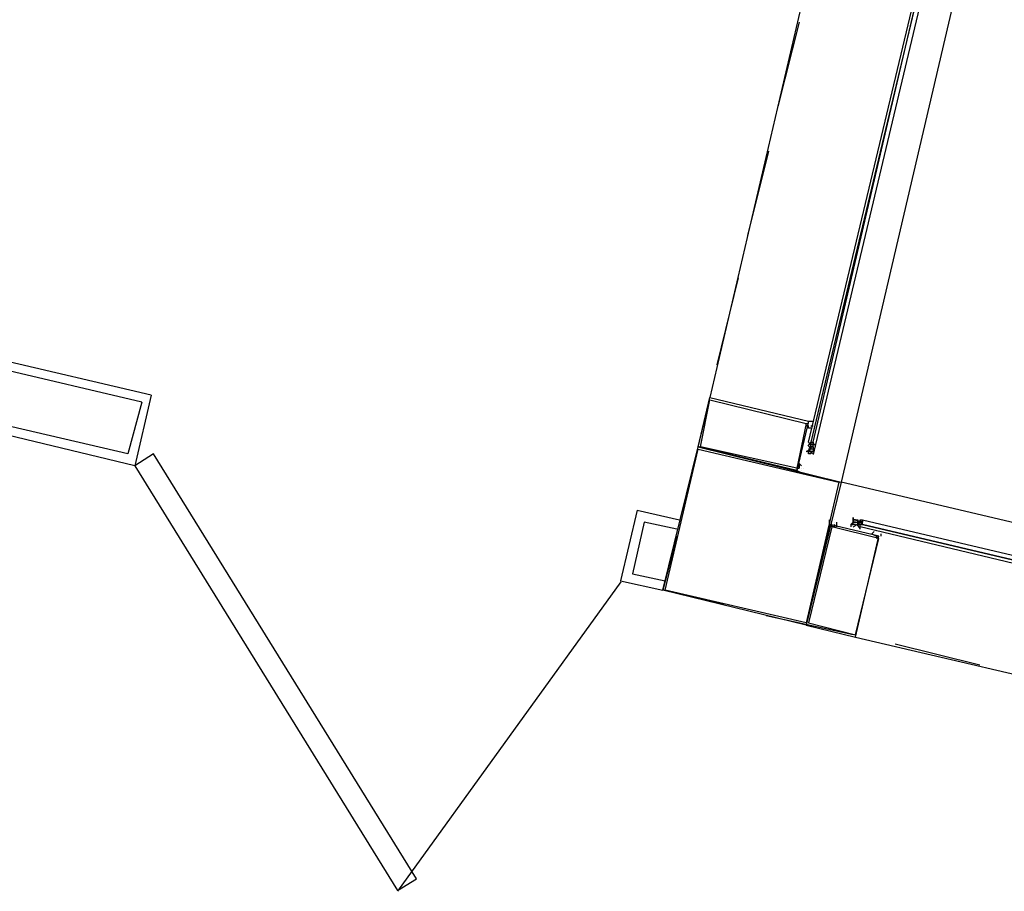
# Model space of a CAD drawing. Header units: feet. Extents: x -79 to 198, y -22 to 181.
# Tile 114 of 256: x 111.44 to 117.03, y 52.92 to 57.87. Entities that reach past the tile are written whole.
import ezdxf

# ---------------------------------------------------------------- set-up
doc = ezdxf.new("R2010")
doc.units = ezdxf.units.FT
doc.layers.add('A-LINEA', color=7, linetype='CONTINUOUS')

msp = doc.modelspace()

# ---------------------------------------------------------------- linework, layer by layer
at = {"layer": 'A-LINEA'}
for p, q in [((116.8, 58.2178), (116.1067, 55.2444)), ((115.92, 58.1244), (115.36, 55.7244)), ((115.8667, 57.8578), (115.7467, 57.3778)), ((115.6933, 57.1244), (115.5733, 56.6444)), ((112.1867, 55.7378), (108.7733, 56.5378)), ((112.1333, 55.6978), (108.8133, 56.4844)), ((115.52, 56.4044), (115.4, 55.9111)), ((112.0533, 55.4044), (109.04, 56.1111)), ((112.0933, 55.3378), (109.08, 56.0578)), ((112.1867, 55.7378), (112.0933, 55.3378)), ((112.1333, 55.6978), (112.0533, 55.4044)), ((115.3467, 55.6711), (115.2267, 55.1778)), ((115.9467, 55.5511), (115.9467, 55.5511)), ((115.92, 55.4711), (115.92, 55.4711)), ((115.92, 55.4711), (115.92, 55.4711)), ((115.92, 55.4578), (115.92, 55.4578)), ((115.9333, 55.4578), (115.92, 55.4578)), ((115.92, 55.4578), (115.92, 55.4578)), ((115.9333, 55.4578), (115.92, 55.4578)), ((115.92, 55.4311), (115.92, 55.4311)), ((115.92, 55.4311), (115.92, 55.4311)), ((115.9333, 55.4178), (115.92, 55.4311)), ((115.9333, 55.4178), (115.92, 55.4311)), ((115.9333, 55.4311), (115.92, 55.4311)), ((115.92, 55.4311), (115.92, 55.4311)), ((115.92, 55.4311), (115.92, 55.4311)), ((115.9333, 55.4711), (115.9333, 55.4711)), ((115.9333, 55.4711), (115.9333, 55.4578)), ((115.9333, 55.4711), (115.9333, 55.4578)), ((115.9333, 55.4578), (115.9333, 55.4578)), ((115.9333, 55.4444), (115.9333, 55.4578)), ((115.9333, 55.4578), (115.9333, 55.4578)), ((115.9333, 55.4578), (115.9333, 55.4578)), ((115.9333, 55.4578), (115.9333, 55.4578)), ((115.9467, 55.4578), (115.9333, 55.4578)), ((115.9333, 55.4578), (115.9333, 55.4578)), ((115.9333, 55.4578), (115.9333, 55.4578)), ((115.9333, 55.4578), (115.9333, 55.4578)), ((115.9333, 55.4578), (115.9333, 55.4578)), ((115.9333, 55.4578), (115.9333, 55.4578)), ((115.9467, 55.4578), (115.9333, 55.4578)), ((115.9467, 55.4578), (115.9333, 55.4578)), ((115.9333, 55.4578), (115.9333, 55.4578)), ((115.9333, 55.4578), (115.9333, 55.4578)), ((115.9333, 55.4578), (115.9333, 55.4578)), ((115.9333, 55.4578), (115.9467, 55.4578)), ((115.9333, 55.4578), (115.9333, 55.4578)), ((115.9333, 55.4578), (115.9333, 55.4578)), ((115.9333, 55.4578), (115.9333, 55.4578)), ((115.9333, 55.4578), (115.9333, 55.4578)), ((115.9333, 55.4578), (115.9333, 55.4578)), ((115.9333, 55.4444), (115.9333, 55.4444)), ((115.9467, 55.4444), (115.9333, 55.4444)), ((115.9333, 55.4444), (115.9333, 55.4444)), ((115.9333, 55.4444), (115.9333, 55.4444)), ((115.9467, 55.4444), (115.9333, 55.4444)), ((115.9333, 55.4444), (115.9333, 55.4444)), ((115.9333, 55.4444), (115.9333, 55.4444)), ((115.9333, 55.4444), (115.9333, 55.4444)), ((115.9333, 55.4444), (115.9333, 55.4444)), ((115.9333, 55.4444), (115.9333, 55.4444)), ((115.9333, 55.4444), (115.9333, 55.4444)), ((115.9333, 55.4444), (115.9333, 55.4444)), ((115.9333, 55.4444), (115.9333, 55.4444)), ((115.9333, 55.4444), (115.9333, 55.4444)), ((115.9333, 55.4444), (115.9333, 55.4444)), ((115.9333, 55.4444), (115.9333, 55.4444)), ((115.9333, 55.4444), (115.9467, 55.4444)), ((115.9333, 55.4444), (115.9333, 55.4311)), ((115.9333, 55.4444), (115.9333, 55.4444)), ((115.9333, 55.4444), (115.9333, 55.4444)), ((115.9333, 55.4444), (115.9333, 55.4444)), ((115.9333, 55.4444), (115.9333, 55.4444)), ((115.9333, 55.4444), (115.9333, 55.4444)), ((115.9333, 55.4444), (115.9467, 55.4444)), ((115.9333, 55.4444), (115.9333, 55.4444)), ((115.9333, 55.4444), (115.9333, 55.4444)), ((115.9333, 55.4444), (115.9467, 55.4444)), ((115.9333, 55.4311), (115.9333, 55.4311)), ((115.9333, 55.4311), (115.9333, 55.4311)), ((115.9333, 55.4311), (115.9333, 55.4311)), ((115.9333, 55.4311), (115.9333, 55.4311)), ((115.9333, 55.4311), (115.9333, 55.4311)), ((115.9333, 55.4311), (115.9333, 55.4311)), ((115.9333, 55.4311), (115.9333, 55.4311)), ((115.9333, 55.4311), (115.9333, 55.4311)), ((115.9333, 55.4311), (115.9333, 55.4311)), ((115.9333, 55.4311), (115.9333, 55.4311)), ((115.9333, 55.4311), (115.9333, 55.4311)), ((115.9333, 55.4311), (115.9333, 55.4311)), ((115.9333, 55.4311), (115.9333, 55.4311)), ((115.9333, 55.4311), (115.9333, 55.4311)), ((115.9333, 55.4311), (115.9333, 55.4311)), ((115.9333, 55.4311), (115.9333, 55.4311)), ((115.9333, 55.4311), (115.9333, 55.4311)), ((115.9333, 55.4311), (115.9333, 55.4311)), ((115.9333, 55.4311), (115.9333, 55.4311)), ((115.9333, 55.4311), (115.9333, 55.4311)), ((115.9333, 55.4311), (115.9333, 55.4311)), ((115.9467, 55.4578), (115.9467, 55.4578)), ((115.9467, 55.4578), (115.9467, 55.4578)), ((115.9467, 55.4444), (115.9467, 55.4578)), ((115.9467, 55.4578), (115.96, 55.4578)), ((115.9467, 55.4578), (115.9467, 55.4578)), ((115.9467, 55.4578), (115.9467, 55.4578)), ((115.9467, 55.4578), (115.9467, 55.4578)), ((115.9467, 55.4578), (115.9467, 55.4578)), ((115.9467, 55.4578), (115.9467, 55.4578)), ((115.9467, 55.4444), (115.9467, 55.4578)), ((115.9467, 55.4578), (115.9467, 55.4578)), ((115.9467, 55.4578), (115.9467, 55.4578)), ((115.9467, 55.4578), (115.9467, 55.4578)), ((115.9467, 55.4578), (115.9467, 55.4578)), ((115.9467, 55.4578), (115.9467, 55.4578)), ((115.9467, 55.4578), (115.9467, 55.4578)), ((115.9467, 55.4578), (115.9467, 55.4578)), ((115.9467, 55.4578), (115.9467, 55.4578)), ((115.9467, 55.4578), (115.9467, 55.4578)), ((115.9467, 55.4578), (115.9467, 55.4578)), ((115.9467, 55.4578), (115.9467, 55.4578)), ((115.9467, 55.4578), (115.9467, 55.4578)), ((115.9467, 55.4578), (115.9467, 55.4578)), ((115.9467, 55.4578), (115.96, 55.4578)), ((115.9467, 55.4578), (115.9467, 55.4578)), ((115.9467, 55.4578), (115.96, 55.4578)), ((115.9467, 55.4444), (115.9467, 55.4444)), ((115.9467, 55.4444), (115.9467, 55.4444)), ((115.9467, 55.4444), (115.9467, 55.4444)), ((115.9467, 55.4444), (115.9467, 55.4444)), ((115.9467, 55.4444), (115.9467, 55.4444)), ((115.9467, 55.4444), (115.9467, 55.4444)), ((115.9467, 55.4444), (115.9467, 55.4444)), ((115.9467, 55.4444), (115.9467, 55.4444)), ((115.9467, 55.4444), (115.9467, 55.4444)), ((115.9467, 55.4444), (115.9467, 55.4444)), ((115.9467, 55.4444), (115.9467, 55.4444)), ((115.9467, 55.4444), (115.9467, 55.4444)), ((115.9467, 55.4444), (115.9467, 55.4311)), ((115.9467, 55.4444), (115.9467, 55.4444)), ((115.9467, 55.4444), (115.9467, 55.4311)), ((115.9467, 55.4444), (115.9467, 55.4444)), ((115.9467, 55.4444), (115.9467, 55.4444)), ((115.9467, 55.4444), (115.9467, 55.4444)), ((115.9467, 55.4444), (115.9467, 55.4444)), ((115.9467, 55.4444), (115.9467, 55.4444)), ((115.9467, 55.4444), (115.9467, 55.4444)), ((115.9467, 55.4444), (115.9467, 55.4444)), ((115.9467, 55.4444), (115.9467, 55.4444)), ((115.9467, 55.4311), (115.9467, 55.4311)), ((115.9467, 55.4311), (115.9467, 55.4311)), ((115.9467, 55.4311), (115.9467, 55.4311)), ((115.9467, 55.4311), (115.9467, 55.4311)), ((115.9467, 55.4311), (115.9467, 55.4311)), ((115.9467, 55.4311), (115.9467, 55.4311)), ((115.9467, 55.4311), (115.9467, 55.4311)), ((115.9467, 55.4311), (115.9467, 55.4311)), ((115.9467, 55.4311), (115.9467, 55.4311)), ((115.9467, 55.4311), (115.9467, 55.4311)), ((115.9467, 55.4311), (115.9467, 55.4311)), ((115.9467, 55.4311), (115.9467, 55.4311)), ((115.9467, 55.4311), (115.9467, 55.4311)), ((115.9467, 55.4311), (115.9467, 55.4178)), ((115.9467, 55.4311), (115.9467, 55.4311)), ((115.9467, 55.4311), (115.9467, 55.4311)), ((115.9467, 55.4311), (115.9467, 55.4311)), ((115.9467, 55.4311), (115.9467, 55.4311)), ((115.9467, 55.4311), (115.9467, 55.4311)), ((115.9467, 55.4311), (115.9467, 55.4311)), ((115.9467, 55.4311), (115.9467, 55.4311)), ((115.9467, 55.4311), (115.9467, 55.4311)), ((115.9605, 55.4581), (115.9472, 55.4017)), ((115.96, 55.4578), (115.96, 55.4578)), ((115.96, 55.4578), (115.96, 55.4578)), ((115.96, 55.4578), (115.96, 55.4578)), ((115.96, 55.4578), (115.96, 55.4578)), ((115.96, 55.4578), (115.96, 55.4578)), ((115.96, 55.4578), (115.96, 55.4578)), ((115.96, 55.4444), (115.96, 55.4578)), ((115.96, 55.4578), (115.96, 55.4578)), ((115.9067, 55.4178), (115.9067, 55.4178)), ((115.9067, 55.4178), (115.9067, 55.4178)), ((115.92, 55.4178), (115.9067, 55.4178)), ((115.9067, 55.4178), (115.9067, 55.4178)), ((115.9067, 55.4178), (115.9067, 55.4178)), ((115.92, 55.4178), (115.9067, 55.4178)), ((115.9067, 55.4178), (115.9067, 55.4178)), ((115.9067, 55.4178), (115.9067, 55.4178)), ((115.92, 55.4178), (115.92, 55.4178)), ((115.92, 55.4178), (115.92, 55.4178)), ((115.92, 55.4178), (115.92, 55.4178)), ((115.92, 55.4178), (115.9333, 55.4178)), ((115.92, 55.4178), (115.92, 55.4178)), ((115.9333, 55.4178), (115.92, 55.4178)), ((115.92, 55.4178), (115.92, 55.4178)), ((115.92, 55.4178), (115.92, 55.4178)), ((115.92, 55.4178), (115.92, 55.4178)), ((115.92, 55.4178), (115.92, 55.4178)), ((115.92, 55.4178), (115.92, 55.4178)), ((115.92, 55.4178), (115.92, 55.4178)), ((115.92, 55.4178), (115.92, 55.4178)), ((115.92, 55.4178), (115.92, 55.4178)), ((115.92, 55.4178), (115.92, 55.4178)), ((115.92, 55.4178), (115.9333, 55.4178)), ((115.92, 55.4178), (115.9333, 55.4178)), ((115.9333, 55.4178), (115.9333, 55.4178)), ((115.9333, 55.4178), (115.9333, 55.4178)), ((115.9333, 55.4178), (115.9333, 55.4178)), ((115.9333, 55.4178), (115.9333, 55.4178)), ((115.9333, 55.4178), (115.9333, 55.4178)), ((115.9333, 55.4178), (115.9333, 55.4178)), ((115.9333, 55.4178), (115.9333, 55.4178)), ((115.9333, 55.4178), (115.9333, 55.4178)), ((115.9333, 55.4178), (115.9333, 55.4178)), ((115.9333, 55.4178), (115.9333, 55.4178)), ((115.9467, 55.4044), (115.9333, 55.4178)), ((115.9467, 55.4178), (115.9333, 55.4178)), ((115.9333, 55.4178), (115.9333, 55.4178)), ((115.9333, 55.4178), (115.9333, 55.4178)), ((115.9467, 55.4178), (115.9333, 55.4178)), ((115.9333, 55.4178), (115.9333, 55.4178)), ((115.9333, 55.4178), (115.9333, 55.4178)), ((115.9333, 55.4178), (115.9333, 55.4178)), ((115.9333, 55.4178), (115.9333, 55.4178)), ((115.9333, 55.4178), (115.9333, 55.4178)), ((115.9333, 55.4178), (115.9333, 55.4178)), ((115.9333, 55.4178), (115.9333, 55.4178)), ((115.9333, 55.4178), (115.9333, 55.4178)), ((115.9333, 55.4178), (115.9333, 55.4178)), ((115.9333, 55.4178), (115.9333, 55.4178)), ((115.9333, 55.4178), (115.9333, 55.4178)), ((115.9333, 55.4178), (115.9333, 55.4178)), ((115.9333, 55.4044), (115.9333, 55.4044)), ((115.9467, 55.4178), (115.9467, 55.4178)), ((115.9467, 55.4178), (115.9467, 55.4178)), ((115.9467, 55.4178), (115.9467, 55.4178)), ((115.9467, 55.4178), (115.9467, 55.4178)), ((115.9467, 55.4178), (115.9467, 55.4178)), ((115.9467, 55.4178), (115.9467, 55.4178)), ((115.9467, 55.4178), (115.9467, 55.4178)), ((115.9467, 55.4178), (115.9467, 55.4178)), ((115.9467, 55.4178), (115.9467, 55.4178)), ((115.9467, 55.4178), (115.9467, 55.4178)), ((115.9467, 55.4178), (115.9467, 55.4178)), ((115.9467, 55.4178), (115.9467, 55.4178)), ((115.9467, 55.4178), (115.9467, 55.4178)), ((115.9467, 55.4178), (115.9467, 55.4178)), ((115.9467, 55.4178), (115.9467, 55.4178)), ((115.9467, 55.4178), (115.9467, 55.4178)), ((115.9467, 55.4178), (115.9467, 55.4178)), ((115.9467, 55.4178), (115.9467, 55.4178)), ((115.9467, 55.4178), (115.9467, 55.4178)), ((115.9467, 55.4178), (115.9467, 55.4178)), ((115.9467, 55.4178), (115.9467, 55.4178)), ((115.9467, 55.4178), (115.9467, 55.4178)), ((115.9467, 55.4178), (115.9467, 55.4178)), ((115.9467, 55.4044), (115.9467, 55.4044)), ((115.9467, 55.4044), (115.9467, 55.4044)), ((115.9467, 55.4044), (115.9467, 55.4044)), ((115.9467, 55.4044), (115.9467, 55.4044)), ((115.88, 55.3244), (115.88, 55.3244)), ((115.8933, 55.3244), (115.8933, 55.3244)), ((122.8667, 53.6444), (116.1067, 55.2444)), ((114.9467, 55.0844), (114.8533, 54.6844)), ((114.9467, 55.0844), (115.1867, 55.0311)), ((116.0533, 55.0311), (116.0533, 55.0311)), ((116.0667, 55.0311), (116.0667, 55.0311)), ((116.173, 55.0316), (116.2294, 55.0183)), ((116.1733, 55.0311), (116.1733, 55.0444)), ((116.1733, 55.0444), (116.1733, 55.0444)), ((116.1733, 55.0444), (116.1733, 55.0444)), ((116.1733, 55.0444), (116.1733, 55.0444)), ((116.1733, 55.0444), (116.1733, 55.0311)), ((116.1733, 55.0311), (116.1733, 55.0311)), ((116.1733, 55.0311), (116.1867, 55.0311)), ((116.1733, 55.0311), (116.1733, 55.0311)), ((116.1733, 55.0311), (116.1733, 55.0311)), ((116.1733, 55.0178), (116.1733, 55.0311)), ((116.1733, 55.0311), (116.1733, 55.0311)), ((116.1733, 55.0311), (116.1733, 55.0311)), ((116.1733, 55.0311), (116.1733, 55.0311)), ((116.1733, 55.0178), (116.1733, 55.0311)), ((116.1733, 55.0311), (116.1733, 55.0311)), ((116.1733, 55.0311), (116.1733, 55.0311)), ((116.1867, 55.0311), (116.1733, 55.0311)), ((116.1733, 55.0311), (116.1733, 55.0311)), ((116.1733, 55.0311), (116.1733, 55.0311)), ((116.1733, 55.0311), (116.1733, 55.0311)), ((116.1867, 55.0311), (116.1733, 55.0311)), ((116.1733, 55.0311), (116.1733, 55.0311)), ((116.1733, 55.0311), (116.1733, 55.0311)), ((116.1733, 55.0311), (116.1733, 55.0311)), ((116.1733, 55.0311), (116.1733, 55.0311)), ((116.1733, 55.0311), (116.1733, 55.0311)), ((116.1733, 55.0311), (116.1733, 55.0311)), ((116.1867, 55.0311), (116.1867, 55.0311)), ((116.1867, 55.0311), (116.1867, 55.0311)), ((116.1867, 55.0311), (116.1867, 55.0311)), ((116.1867, 55.0311), (116.1867, 55.0311)), ((116.1867, 55.0311), (116.1867, 55.0311)), ((116.1867, 55.0311), (116.1867, 55.0311)), ((116.1867, 55.0311), (116.1867, 55.0311)), ((116.1867, 55.0311), (116.1867, 55.0311)), ((116.1867, 55.0311), (116.1867, 55.0311)), ((116.1867, 55.0311), (116.1867, 55.0311)), ((116.1867, 55.0311), (116.1867, 55.0311)), ((116.1867, 55.0311), (116.1867, 55.0311)), ((116.1867, 55.0311), (116.1867, 55.0311)), ((116.1867, 55.0311), (116.1867, 55.0311)), ((116.1867, 55.0311), (116.1867, 55.0311)), ((116.1867, 55.0311), (116.1867, 55.0311)), ((116.1867, 55.0311), (116.1867, 55.0311)), ((116.1867, 55.0311), (116.2, 55.0311)), ((116.1867, 55.0311), (116.1867, 55.0311)), ((116.1867, 55.0311), (116.1867, 55.0311)), ((116.1867, 55.0311), (116.1867, 55.0311)), ((116.1867, 55.0311), (116.1867, 55.0311)), ((116.1867, 55.0311), (116.1867, 55.0311)), ((116.1867, 55.0311), (116.1867, 55.0311)), ((116.1867, 55.0311), (116.1867, 55.0311)), ((116.1867, 55.0311), (116.1867, 55.0311)), ((116.1867, 55.0311), (116.1867, 55.0311)), ((116.1867, 55.0311), (116.1867, 55.0311)), ((116.1867, 55.0311), (116.1867, 55.0311)), ((116.1867, 55.0311), (116.1867, 55.0311)), ((116.1867, 55.0311), (116.1867, 55.0311)), ((116.2, 55.0311), (116.2, 55.0311)), ((116.2, 55.0311), (116.2, 55.0311)), ((116.2, 55.0311), (116.2, 55.0311)), ((116.2, 55.0311), (116.2, 55.0311)), ((116.2, 55.0311), (116.2, 55.0178)), ((116.2, 55.0311), (116.2, 55.0311)), ((116.2, 55.0311), (116.2, 55.0178)), ((116.2, 55.0311), (116.2, 55.0311)), ((116.2, 55.0311), (116.2, 55.0311)), ((116.2, 55.0178), (116.2, 55.0311)), ((116.2, 55.0311), (116.2, 55.0311)), ((116.2, 55.0311), (116.2, 55.0311)), ((116.2, 55.0311), (116.2, 55.0311)), ((116.2, 55.0311), (116.2, 55.0311)), ((116.2, 55.0311), (116.2, 55.0178)), ((116.2, 55.0311), (116.2, 55.0311)), ((116.2133, 55.0311), (116.2267, 55.0311)), ((116.2133, 55.0311), (116.2133, 55.0311)), ((116.2133, 55.0178), (116.2133, 55.0311)), ((116.2133, 55.0311), (116.2133, 55.0311)), ((116.2133, 55.0311), (116.2133, 55.0311)), ((116.2133, 55.0311), (116.2133, 55.0311)), ((116.2133, 55.0311), (116.2133, 55.0311)), ((116.2133, 55.0311), (116.2133, 55.0311)), ((116.2133, 55.0311), (116.2133, 55.0311)), ((116.2133, 55.0311), (116.2133, 55.0311)), ((116.2133, 55.0311), (116.2133, 55.0178)), ((116.2267, 55.0311), (116.2267, 55.0311)), ((116.2267, 55.0311), (116.2267, 55.0311)), ((116.2267, 55.0311), (116.2267, 55.0311)), ((116.2267, 55.0311), (116.2267, 55.0311)), ((116.2267, 55.0311), (116.2267, 55.0178)), ((114.9867, 55.0178), (114.92, 54.7244)), ((115.1733, 54.9778), (114.9867, 55.0178)), ((116.0533, 55.0178), (116.0533, 55.0178)), ((116.0667, 55.0178), (116.0667, 55.0178)), ((116.16, 55.0044), (116.1733, 55.0044)), ((116.16, 54.9911), (116.16, 54.9911)), ((116.1733, 55.0178), (116.1867, 55.0178)), ((116.1733, 55.0178), (116.1733, 55.0178)), ((116.1733, 55.0178), (116.1733, 55.0178)), ((116.1733, 55.0044), (116.1733, 55.0178)), ((116.1733, 55.0178), (116.1733, 55.0178)), ((116.1733, 55.0178), (116.1733, 55.0178)), ((116.1733, 55.0178), (116.1733, 55.0178)), ((116.1733, 55.0178), (116.1733, 55.0178)), ((116.1733, 55.0178), (116.1733, 55.0178)), ((116.1733, 55.0178), (116.1733, 55.0178)), ((116.1733, 55.0178), (116.1733, 55.0178)), ((116.1733, 55.0178), (116.1867, 55.0178)), ((116.1733, 55.0178), (116.1733, 55.0178)), ((116.1733, 55.0178), (116.1733, 55.0178)), ((116.1733, 55.0178), (116.1733, 55.0178)), ((116.1733, 55.0178), (116.1733, 55.0178)), ((116.1733, 55.0178), (116.1733, 55.0178)), ((116.1733, 55.0178), (116.1733, 55.0178)), ((116.1733, 55.0178), (116.1733, 55.0178)), ((116.1733, 55.0178), (116.1733, 55.0178)), ((116.1733, 55.0178), (116.1733, 55.0178)), ((116.1867, 55.0178), (116.1733, 55.0178)), ((116.1733, 55.0044), (116.1733, 55.0044)), ((116.1733, 55.0044), (116.1733, 55.0044)), ((116.1733, 55.0044), (116.1733, 55.0044)), ((116.1733, 55.0044), (116.1733, 55.0044)), ((116.1733, 55.0044), (116.1733, 55.0044)), ((116.1733, 55.0044), (116.1733, 55.0044)), ((116.1733, 55.0044), (116.1733, 55.0044)), ((116.1733, 55.0044), (116.1733, 55.0044)), ((116.1733, 55.0044), (116.1733, 55.0044)), ((116.1867, 55.0044), (116.1733, 55.0044)), ((116.1867, 55.0178), (116.1867, 55.0178)), ((116.1867, 55.0178), (116.1867, 55.0178)), ((116.1867, 55.0178), (116.1867, 55.0178)), ((116.1867, 55.0178), (116.1867, 55.0178)), ((116.1867, 55.0178), (116.1867, 55.0178)), ((116.1867, 55.0178), (116.1867, 55.0178)), ((116.1867, 55.0178), (116.2, 55.0178)), ((116.1867, 55.0178), (116.1867, 55.0178)), ((116.1867, 55.0178), (116.1867, 55.0178)), ((116.1867, 55.0178), (116.1867, 55.0178)), ((116.1867, 55.0178), (116.1867, 55.0178)), ((116.1867, 55.0178), (116.1867, 55.0178)), ((116.1867, 55.0178), (116.1867, 55.0178)), ((116.1867, 55.0178), (116.1867, 55.0178)), ((116.1867, 55.0178), (116.1867, 55.0178)), ((116.1867, 55.0178), (116.1867, 55.0178)), ((116.1867, 55.0178), (116.1867, 55.0178)), ((116.1867, 55.0178), (116.1867, 55.0178)), ((116.1867, 55.0178), (116.1867, 55.0178)), ((116.1867, 55.0178), (116.1867, 55.0178)), ((116.1867, 55.0178), (116.1867, 55.0178)), ((116.1867, 55.0178), (116.1867, 55.0178)), ((116.1867, 55.0178), (116.1867, 55.0178)), ((116.1867, 55.0178), (116.1867, 55.0178)), ((116.1867, 55.0178), (116.1867, 55.0178)), ((116.1867, 55.0178), (116.1867, 55.0178)), ((116.1867, 55.0178), (116.1867, 55.0178)), ((116.1867, 55.0178), (116.1867, 55.0178)), ((116.1867, 55.0178), (116.1867, 55.0178)), ((116.1867, 55.0178), (116.1867, 55.0178)), ((116.1867, 55.0178), (116.1867, 55.0178)), ((116.1867, 55.0178), (116.1867, 55.0178)), ((116.1867, 55.0178), (116.1867, 55.0178)), ((116.1867, 55.0178), (116.1867, 55.0178)), ((116.1867, 55.0178), (116.1867, 55.0178)), ((116.1867, 55.0178), (116.1867, 55.0178)), ((116.1867, 55.0178), (116.1867, 55.0178)), ((116.1867, 55.0178), (116.1867, 55.0178)), ((116.2, 55.0178), (116.2, 55.0178)), ((116.2, 55.0178), (116.2, 55.0178)), ((116.2, 55.0044), (116.2, 55.0178)), ((116.2, 55.0178), (116.2, 55.0178)), ((116.2, 55.0044), (116.2, 55.0178)), ((116.2, 55.0178), (116.2, 55.0178)), ((116.2, 55.0178), (116.2, 55.0178)), ((116.2, 55.0178), (116.2, 55.0178)), ((116.2133, 55.0044), (116.2, 55.0178)), ((116.2, 55.0178), (116.2, 55.0178)), ((116.2133, 55.0178), (116.2, 55.0178)), ((116.2, 55.0178), (116.2, 55.0178)), ((116.2, 55.0178), (116.2, 55.0178)), ((116.2, 55.0178), (116.2, 55.0178)), ((116.2, 55.0178), (116.2, 55.0178)), ((116.2, 55.0178), (116.2, 55.0178)), ((116.2, 55.0178), (116.2, 55.0178)), ((116.2, 55.0178), (116.2, 55.0178)), ((116.2, 55.0178), (116.2, 55.0178)), ((116.2, 55.0178), (116.2, 55.0178)), ((116.2, 55.0178), (116.2, 55.0178)), ((116.2, 55.0178), (116.2, 55.0178)), ((116.2, 55.0178), (116.2, 55.0178)), ((116.2, 55.0178), (116.2, 55.0178)), ((116.2, 55.0178), (116.2, 55.0178)), ((116.2, 55.0178), (116.2, 55.0178)), ((116.2, 55.0044), (116.2, 55.0044)), ((116.2, 55.0044), (116.2, 55.0044)), ((116.2, 55.0044), (116.2, 55.0044)), ((116.2, 55.0044), (116.2133, 55.0044)), ((116.2, 55.0044), (116.2, 55.0044)), ((116.2, 55.0044), (116.2, 55.0044)), ((116.2, 55.0044), (116.2, 55.0044)), ((116.2, 55.0044), (116.2, 55.0044)), ((116.2, 55.0044), (116.2, 55.0044)), ((116.2133, 55.0178), (116.2267, 55.0178)), ((116.2133, 55.0178), (116.2133, 55.0178)), ((116.2133, 55.0178), (116.2133, 55.0178)), ((116.2133, 55.0178), (116.2133, 55.0178)), ((116.2133, 55.0178), (116.2133, 55.0178)), ((116.2133, 55.0178), (116.2133, 55.0178)), ((116.2133, 55.0178), (116.2133, 55.0178)), ((116.2133, 55.0178), (116.2133, 55.0178)), ((116.2133, 55.0178), (116.2133, 55.0178)), ((116.2133, 55.0178), (116.2133, 55.0178)), ((116.2133, 55.0178), (116.2133, 55.0178)), ((116.2133, 55.0178), (116.2133, 55.0178)), ((116.2133, 55.0178), (116.2133, 55.0178)), ((116.2133, 55.0178), (116.2133, 55.0178)), ((116.2133, 55.0044), (116.2267, 55.0178)), ((116.2133, 55.0178), (116.2133, 55.0178)), ((116.2133, 55.0044), (116.2267, 55.0178)), ((116.2133, 55.0178), (116.2133, 55.0178)), ((116.2133, 55.0178), (116.2133, 55.0178)), ((116.2133, 55.0178), (116.2133, 55.0178)), ((116.2133, 55.0178), (116.2133, 55.0178)), ((116.2133, 55.0178), (116.2133, 55.0178)), ((116.2133, 55.0178), (116.2133, 55.0178)), ((116.2133, 55.0178), (116.2133, 55.0178)), ((116.2133, 55.0178), (116.2133, 55.0178)), ((116.2267, 55.0178), (116.2133, 55.0178)), ((116.2133, 55.0178), (116.2133, 55.0178)), ((116.2133, 55.0178), (116.2133, 55.0178)), ((116.2133, 55.0178), (116.2133, 55.0178)), ((116.2267, 55.0178), (116.2133, 55.0178)), ((116.2133, 55.0178), (116.2133, 55.0178)), ((116.2133, 55.0178), (116.2133, 55.0178)), ((116.2133, 55.0178), (116.2133, 55.0178)), ((116.2133, 55.0178), (116.2133, 55.0178)), ((116.2133, 55.0178), (116.2133, 55.0178)), ((116.2133, 55.0044), (116.2133, 55.0044)), ((116.2133, 55.0044), (116.2133, 55.0044)), ((116.2133, 55.0044), (116.2267, 55.0044)), ((116.2133, 55.0044), (116.2133, 55.0044)), ((116.2133, 55.0044), (116.2133, 55.0044)), ((116.2133, 55.0044), (116.2133, 55.0044)), ((116.2133, 55.0044), (116.2133, 55.0044)), ((116.2133, 55.0044), (116.2133, 55.0044)), ((116.2133, 55.0044), (116.2133, 55.0044)), ((116.2133, 55.0044), (116.2133, 55.0044)), ((116.2133, 55.0044), (116.2133, 55.0044)), ((116.2133, 55.0044), (116.2133, 55.0044)), ((116.2133, 55.0044), (116.2133, 55.0044)), ((116.2133, 55.0044), (116.2133, 55.0044)), ((116.2133, 55.0044), (116.2133, 55.0044)), ((116.2133, 55.0044), (116.2133, 55.0044)), ((116.2133, 55.0044), (116.2133, 55.0044)), ((116.2133, 54.9911), (116.2133, 54.9911)), ((116.2133, 54.9911), (116.2133, 54.9911)), ((116.2133, 54.9911), (116.2133, 54.9911)), ((116.2133, 54.9911), (116.2133, 54.9911)), ((116.2133, 54.9911), (116.2133, 54.9911)), ((116.2133, 54.9911), (116.2133, 54.9911)), ((116.2133, 54.9911), (116.2133, 54.9911)), ((116.2133, 54.9911), (116.2133, 54.9911)), ((116.2133, 54.9911), (116.2133, 54.9911)), ((116.2133, 54.9911), (116.2133, 54.9911)), ((116.2133, 54.9911), (116.2133, 54.9911)), ((116.2133, 54.9911), (116.2133, 54.9911)), ((116.2133, 54.9911), (116.2133, 54.9911)), ((116.2133, 54.9911), (116.2133, 54.9911)), ((116.2133, 54.9911), (116.2133, 54.9911)), ((116.2267, 55.0178), (116.2267, 55.0178)), ((116.2267, 55.0178), (116.2267, 55.0178)), ((116.2267, 55.0044), (116.2267, 55.0178)), ((116.2267, 55.0178), (116.2267, 55.0178)), ((116.2267, 55.0044), (116.2267, 55.0044)), ((116.2267, 55.0044), (116.2267, 55.0044)), ((116.2267, 55.0044), (116.2267, 55.0044)), ((116.2267, 55.0044), (116.2267, 55.0044)), ((115.1733, 54.9378), (115.0933, 54.6311)), ((116.3067, 54.9644), (116.3067, 54.9644)), ((116.3067, 54.9644), (116.3067, 54.9644)), ((116.3333, 54.9644), (116.3333, 54.9644)), ((114.92, 54.7244), (115.1067, 54.6844)), ((113.5884, 52.9202), (114.8572, 54.6788)), ((114.8533, 54.6844), (115.0933, 54.6311)), ((115.44, 54.5511), (115.0933, 54.6311)), ((116.1733, 54.3778), (115.68, 54.4844)), ((116.1867, 54.3644), (118.7467, 53.7644)), ((116.8933, 54.2044), (116.4133, 54.3244))]:
    msp.add_line(p, q, dxfattribs=at)
for points in [[(116.56, 58.0978), (115.9333, 55.4711), (115.9333, 55.4578), (115.92, 55.4711), (116.5467, 58.0978), (116.5467, 58.1111), (116.56, 58.0978)], [(116.5867, 58.0978), (115.96, 55.4578), (115.9467, 55.4578), (115.9467, 55.4711), (116.56, 58.0978), (116.5867, 58.0978)], [(115.2933, 55.4444), (115.36, 55.7244), (115.92, 55.5911), (115.8533, 55.3111), (115.2933, 55.4444)], [(115.3067, 55.4444), (115.36, 55.7111), (115.9067, 55.5778), (115.8533, 55.3244), (115.3067, 55.4444)], [(115.9333, 55.5511), (115.9333, 55.5511), (115.9333, 55.5511), (115.92, 55.5511), (115.92, 55.5511), (115.92, 55.5644), (115.92, 55.5644), (115.92, 55.5644), (115.92, 55.5644), (115.9067, 55.5644), (115.9067, 55.5778), (115.9067, 55.5778), (115.92, 55.5778), (115.92, 55.5778), (115.92, 55.5778), (115.92, 55.5778), (115.92, 55.5778), (115.92, 55.5911), (115.92, 55.5911), (115.9467, 55.5911), (115.9467, 55.5911)], [(115.9333, 55.5644), (115.9467, 55.5644), (115.9467, 55.5644)], [(115.9467, 55.5778), (115.9467, 55.5778), (115.9467, 55.5778)], [(115.2933, 55.4444), (116.1067, 55.2444), (115.9067, 54.4311), (115.0933, 54.6311), (115.2933, 55.4444)], [(115.2933, 55.4311), (116.0933, 55.2444), (115.9067, 54.4444), (115.1067, 54.6311), (115.2933, 55.4311)], [(115.9088, 55.4183), (115.9327, 55.4326), (115.9191, 55.4569)], [(115.92, 55.4711), (115.9333, 55.4578), (115.9333, 55.4711), (115.9467, 55.4711), (115.9467, 55.4578), (115.96, 55.4578)], [(115.9467, 55.4578), (115.9467, 55.4578), (115.9333, 55.4578), (115.9333, 55.4578)], [(115.9333, 55.4444), (115.9333, 55.4444), (115.9467, 55.4444)], [(115.9467, 55.4311), (115.9467, 55.4311), (115.9467, 55.4311), (115.9333, 55.4311), (115.9333, 55.4444), (115.9333, 55.4444)], [(112.0933, 55.3378), (113.5867, 52.9244), (113.6933, 52.9911), (112.2, 55.4044), (112.0933, 55.3378)], [(115.9467, 55.4044), (115.9333, 55.4178), (115.9333, 55.4044), (115.92, 55.4044), (115.92, 55.4178), (115.9067, 55.4178)], [(115.88, 55.3378), (115.88, 55.3378), (115.88, 55.3378), (115.8667, 55.3511), (115.8667, 55.3511), (115.8667, 55.3244), (115.8667, 55.3244), (115.8533, 55.3244), (115.8533, 55.3244), (115.8533, 55.3244), (115.8533, 55.3244), (115.8533, 55.3244), (115.8533, 55.3111), (115.8533, 55.3111), (115.8533, 55.3111), (115.8533, 55.3111), (115.8533, 55.3111), (115.8533, 55.3111), (115.8533, 55.3111), (115.88, 55.2978), (115.88, 55.2978), (115.88, 55.2978)], [(115.8533, 55.3244), (115.8533, 55.3244), (115.8533, 55.3244), (115.8533, 55.3244), (115.8667, 55.3244)], [(115.88, 55.3111), (115.88, 55.3111), (115.88, 55.3111)], [(116.08, 55.0178), (116.08, 55.0178), (116.08, 55.0178), (116.08, 55.0178), (116.08, 54.9911), (116.08, 54.9911), (116.0667, 55.0044), (116.0667, 55.0044), (116.0667, 54.9911), (116.0667, 54.9911), (116.0667, 54.9911), (116.0533, 54.9911), (116.0533, 54.9911), (116.0533, 54.9911), (116.0533, 55.0044), (116.0533, 54.9911), (116.0533, 55.0044), (116.0533, 55.0044), (116.04, 55.0044), (116.04, 55.0044), (116.04, 55.0311), (116.04, 55.0311)], [(116.1733, 55.0311), (116.1733, 55.0178), (116.16, 55.0044), (116.16, 54.9911)], [(116.1867, 55.0311), (116.1733, 55.0311), (116.1867, 55.0311)], [(116.2, 55.0311), (116.2, 55.0311), (116.2, 55.0178), (116.2, 55.0178)], [(116.2133, 54.9778), (116.2133, 54.9911), (116.2133, 55.0044), (116.2267, 55.0044), (116.2267, 55.0178), (116.2267, 55.0311)], [(116.2267, 55.0311), (119, 54.3778), (119.0133, 54.3644), (119, 54.3511), (116.2267, 55.0044), (116.2267, 55.0178), (116.2267, 55.0311)], [(115.9067, 54.4311), (116.1867, 54.3644), (116.32, 54.9378), (116.04, 55.0044), (115.9067, 54.4311)], [(115.92, 54.4444), (116.1867, 54.3778), (116.32, 54.9244), (116.0533, 54.9911), (115.92, 54.4444)], [(116.213, 54.981), (116.1974, 55.004), (116.1739, 54.9891)], [(116.2, 55.0178), (116.2, 55.0178), (116.2133, 55.0178), (116.2133, 55.0178)], [(116.2133, 55.0044), (116.2, 55.0044), (116.2, 55.0178)], [(116.2133, 55.0044), (116.2267, 55.0044), (119, 54.3511), (119, 54.3244), (116.2133, 54.9911), (116.2133, 55.0044)], [(116.2933, 54.9644), (116.2933, 54.9644), (116.2933, 54.9644), (116.28, 54.9511), (116.28, 54.9511), (116.3067, 54.9378), (116.3067, 54.9378), (116.3067, 54.9378), (116.3067, 54.9378), (116.3067, 54.9378), (116.3067, 54.9378), (116.3067, 54.9244)], [(116.3067, 54.9244), (116.32, 54.9378), (116.32, 54.9378), (116.32, 54.9378), (116.32, 54.9378), (116.32, 54.9378), (116.32, 54.9378), (116.32, 54.9378)], [(116.32, 54.9644), (116.32, 54.9644), (116.32, 54.9644)], [(116.3333, 54.9378), (116.3333, 54.9511), (116.3333, 54.9511)]]:
    msp.add_lwpolyline(points, dxfattribs=at)
for points in [[(115.92, 55.5778), (115.92, 55.5778), (115.92, 55.5778), (115.92, 55.5778)], [(116.0533, 55.0044), (116.0533, 55.0044), (116.0533, 54.9911), (116.0533, 54.9911)], [(116.3067, 54.9378), (116.3067, 54.9378), (116.3067, 54.9378), (116.3067, 54.9378)]]:
    msp.add_lwpolyline(points, close=True, dxfattribs=at)

doc.saveas('drawing.dxf')
